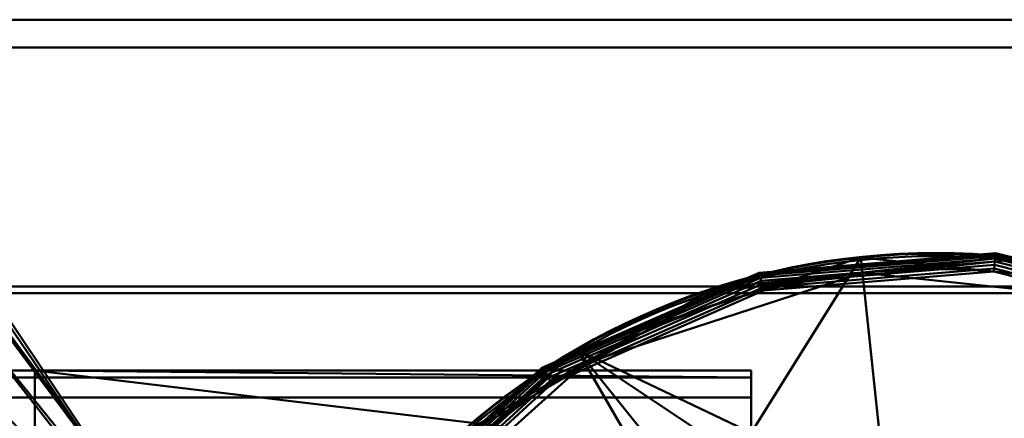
# Model space of a CAD drawing. Header units: millimetres. Extents: x -363 to 363, y -103 to 103.
# Tile 10 of 21: x -99 to 7, y 60 to 103. Entities that reach past the tile are written whole.
import ezdxf

# ---------------------------------------------------------------- set-up
doc = ezdxf.new("R2010")
doc.units = ezdxf.units.MM
doc.layers.add('1', color=7, linetype='CONTINUOUS', true_color=0xffffff)

msp = doc.modelspace()

# ---------------------------------------------------------------- linework, layer by layer
at = {"layer": '1', "color": 30, "linetype": 'Continuous', "lineweight": 50}
for p, q in [((-124, 103, -35.5), (124, 103, -35.5)), ((-123.39, 103, -37.5), (123.39, 103, -37.5)), ((-124, 100, -35.5), (124, 100, -35.5)), ((-122.62, 100, -36.1), (122.62, 100, -36.1)), ((-102.69, 74.12, -61.74), (102.69, 74.12, -61.74)), ((-103.55, 73.38, -58.43), (103.55, 73.38, -58.43)), ((-97.5, 65, 0.15), (-345.5, 65, 0.15)), ((-345.5, 65, 25.15), (-97.5, 65, 25.15)), ((-97.5, 65, 25.15), (-97.5, 65, 0.15)), ((-97.5, 65, 0.15), (-97.5, 55, 0.15)), ((-97.5, 65, 25.15), (-97.5, 55, 25.15)), ((-20, 65, 0.15), (-97.5, 65, 0.15)), ((-97.5, 65, 25.15), (-20, 65, 25.15)), ((-20, 58.54, 0.15), (-20, 65, 0.15)), ((-20, 65, 25.15), (-20, 58.54, 25.15))]:
    msp.add_line(p, q, dxfattribs=at)
for centre, radius in [((0, 0, 50.5), 77.73), ((0, 0, 50.95), 75.99)]:
    msp.add_circle(centre, radius, dxfattribs=at)
at = {"layer": '1', "color": 30, "linetype": 'Continuous', "lineweight": 50, "extrusion": (0, 0, -1)}
for centre, radius in [((0, 0, -49.09), 77.66), ((0, 0, -50.87), 77.4)]:
    msp.add_circle(centre, radius, dxfattribs=at)
at = {"layer": '1', "color": 30, "linetype": 'Continuous', "lineweight": 50, "extrusion": (1, 0, 0)}
for centre, start, end in [((55, 0.15, -20), 270, 360), ((55, 25.15, -20), 0, 71.0826)]:
    msp.add_arc(centre, 10, start, end, dxfattribs=at)
at = {"layer": '1', "color": 27, "linetype": 'Continuous', "lineweight": 50}
for points in [[(-124, 100, -35.5), (124, 100, -35.5), (124, 103, -35.5), (-124, 103, -35.5)], [(-124, 103, -35.5), (-74.4, 103, -35.5), (-74.4, 103, -37.5), (-123.39, 103, -37.5)], [(-102.69, 74.12, -61.74), (-123.39, 103, -37.5), (123.39, 103, -37.5), (102.69, 74.12, -61.74)], [(-24.8, 103, -35.5), (-24.8, 103, -37.5), (-74.4, 103, -37.5), (-74.4, 103, -35.5)], [(24.8, 103, -35.5), (24.8, 103, -37.5), (-24.8, 103, -37.5), (-24.8, 103, -35.5)], [(-122.62, 100, -36.1), (-74.4, 100, -36.1), (-74.4, 100, -35.5), (-124, 100, -35.5)], [(103.55, 73.38, -58.43), (122.62, 100, -36.1), (-122.62, 100, -36.1), (-103.55, 73.38, -58.43)], [(-74.4, 100, -35.5), (-74.4, 100, -36.1), (-24.8, 100, -36.1), (-24.8, 100, -35.5)], [(-24.8, 100, -35.5), (-24.8, 100, -36.1), (24.8, 100, -36.1), (24.8, 100, -35.5)], [(-38.83, 67.26, 49.09), (-8.12, 77.23, 49.09), (-20, 58.24, 34.61)], [(8.13, 77.31, 50.5), (-24.02, 73.93, 50.5), (-23.92, 73.61, 50.87), (8.09, 76.98, 50.87)], [(-20, 58.24, 34.61), (-8.12, 77.23, 49.09), (-4.47, 42.51, 17.65)], [(6.43, 77.63, 49.4), (-19.12, 75.51, 49.4), (-19.15, 75.6, 49.78), (6.44, 77.72, 49.78)], [(6.44, 77.72, 49.78), (-19.15, 75.6, 49.78), (-19.13, 75.55, 50.16), (6.44, 77.67, 50.16)], [(6.44, 77.67, 50.16), (-19.13, 75.55, 50.16), (-19.08, 75.35, 50.5), (6.42, 77.47, 50.5)], [(6.41, 77.39, 49.09), (-19.06, 75.28, 49.09), (-19.12, 75.51, 49.4), (6.43, 77.63, 49.4)], [(6.39, 77.13, 50.87), (-19, 75.03, 50.87), (-18.92, 74.73, 51.11), (6.37, 76.82, 51.11)], [(6.37, 76.82, 51.11), (-18.92, 74.73, 51.11), (-18.83, 74.36, 51.2), (6.33, 76.45, 51.2)], [(-8.12, 77.23, 49.09), (24, 73.86, 49.09), (13.21, 40.65, 17.65), (-4.47, 42.51, 17.65)], [(30.97, 70.59, 51.11), (6.37, 76.82, 51.11), (6.33, 76.45, 51.2), (30.81, 70.25, 51.2)], [(31.09, 70.88, 50.87), (6.39, 77.13, 50.87), (6.37, 76.82, 51.11), (30.97, 70.59, 51.11)], [(31.2, 71.12, 49.09), (6.41, 77.39, 49.09), (6.43, 77.63, 49.4), (31.29, 71.33, 49.4)], [(31.31, 71.37, 50.16), (6.44, 77.67, 50.16), (6.42, 77.47, 50.5), (31.23, 71.19, 50.5)], [(31.29, 71.33, 49.4), (6.43, 77.63, 49.4), (6.44, 77.72, 49.78), (31.33, 71.42, 49.78)], [(31.33, 71.42, 49.78), (6.44, 77.72, 49.78), (6.44, 77.67, 50.16), (31.31, 71.37, 50.16)], [(6.33, 76.45, 51.2), (-18.83, 74.36, 51.2), (-18.74, 73.99, 51.15), (6.3, 76.06, 51.15)], [(6.3, 76.06, 51.15), (-18.74, 73.99, 51.15), (-18.65, 73.66, 50.95), (6.27, 75.73, 50.95)], [(30.66, 69.89, 51.15), (6.3, 76.06, 51.15), (6.27, 75.73, 50.95), (30.52, 69.59, 50.95)], [(30.81, 70.25, 51.2), (6.33, 76.45, 51.2), (6.3, 76.06, 51.15), (30.66, 69.89, 51.15)], [(-19.12, 75.51, 49.4), (-42.6, 65.21, 49.4), (-42.66, 65.29, 49.78), (-19.15, 75.6, 49.78)], [(-19.15, 75.6, 49.78), (-42.66, 65.29, 49.78), (-42.63, 65.24, 50.16), (-19.13, 75.55, 50.16)], [(-19.13, 75.55, 50.16), (-42.63, 65.24, 50.16), (-42.52, 65.08, 50.5), (-19.08, 75.35, 50.5)], [(-19.06, 75.28, 49.09), (-42.48, 65.01, 49.09), (-42.6, 65.21, 49.4), (-19.12, 75.51, 49.4)], [(-19, 75.03, 50.87), (-42.33, 64.8, 50.87), (-42.16, 64.53, 51.11), (-18.92, 74.73, 51.11)], [(-18.92, 74.73, 51.11), (-42.16, 64.53, 51.11), (-41.96, 64.22, 51.2), (-18.83, 74.36, 51.2)], [(-20, 34.64, 18.54), (-4.18, 39.78, 18.54), (-7.94, 75.57, 50.95), (-37.99, 65.81, 50.95)], [(-4.18, 39.78, 18.54), (12.36, 38.04, 18.54), (23.48, 72.27, 50.95), (-7.94, 75.57, 50.95)], [(-106.8, 73.2, -61.49), (-103.15, 74.11, -61.73), (-74, 31.13, -50.22)], [(-103.15, 74.11, -61.73), (-102.69, 74.12, -61.74), (-74, 31.13, -50.22)], [(74, 31.13, -50.22), (-74, 31.13, -50.22), (-102.69, 74.12, -61.74), (102.69, 74.12, -61.74)], [(-24.02, 73.93, 50.5), (-52.01, 57.77, 50.5), (-51.79, 57.52, 50.87), (-23.92, 73.61, 50.87)], [(-18.83, 74.36, 51.2), (-41.96, 64.22, 51.2), (-41.74, 63.89, 51.15), (-18.74, 73.99, 51.15)], [(-18.74, 73.99, 51.15), (-41.74, 63.89, 51.15), (-41.56, 63.61, 50.95), (-18.65, 73.66, 50.95)], [(-74, 31.13, -50.22), (-110.66, 68.19, -60.15), (-109.22, 71.25, -60.97), (-106.8, 73.2, -61.49)], [(-106.42, 72.74, -58.26), (-108.12, 71.38, -57.9), (-109.12, 69.24, -57.32), (-68, 25.24, -45.53)], [(-68, 25.24, -45.53), (-103.87, 73.38, -58.43), (-106.42, 72.74, -58.26)], [(-68, 25.24, -45.53), (-103.55, 73.38, -58.43), (-103.87, 73.38, -58.43)], [(103.55, 73.38, -58.43), (-103.55, 73.38, -58.43), (-68, 25.24, -45.53), (68, 25.24, -45.53)], [(-74, 31.13, -50.22), (-74, 18, -46.7), (-122.14, 18, -46.7), (-110.66, 68.19, -60.15)], [(-109.12, 69.24, -57.32), (-120.76, 18.39, -43.7), (-68, 18.39, -43.7), (-68, 25.24, -45.53)], [(-62.83, 45.65, 49.09), (-38.83, 67.26, 49.09), (-21.37, 37.02, 17.65), (-34.58, 25.12, 17.65)], [(-21.37, 37.02, 17.65), (-38.83, 67.26, 49.09), (-29.01, 55, 35.15)], [(-20, 58.24, 34.61), (-23.76, 57.18, 34.91), (-38.83, 67.26, 49.09)], [(-23.76, 57.18, 34.91), (-29.01, 55, 35.15), (-38.83, 67.26, 49.09)], [(-42.6, 65.21, 49.4), (-61.47, 47.84, 49.4), (-61.54, 47.9, 49.78), (-42.66, 65.29, 49.78)], [(-42.66, 65.29, 49.78), (-61.54, 47.9, 49.78), (-61.5, 47.87, 50.16), (-42.63, 65.24, 50.16)], [(-42.63, 65.24, 50.16), (-61.5, 47.87, 50.16), (-61.34, 47.74, 50.5), (-42.52, 65.08, 50.5)], [(-32.36, 23.51, 18.54), (-20, 34.64, 18.54), (-37.99, 65.81, 50.95), (-61.47, 44.66, 50.95)], [(-42.48, 65.01, 49.09), (-61.28, 47.7, 49.09), (-61.47, 47.84, 49.4), (-42.6, 65.21, 49.4)], [(-42.33, 64.8, 50.87), (-61.08, 47.54, 50.87), (-60.83, 47.35, 51.11), (-42.16, 64.53, 51.11)], [(-42.16, 64.53, 51.11), (-60.83, 47.35, 51.11), (-60.53, 47.12, 51.2), (-41.96, 64.22, 51.2)], [(-41.96, 64.22, 51.2), (-60.53, 47.12, 51.2), (-60.23, 46.88, 51.15), (-41.74, 63.89, 51.15)], [(-41.74, 63.89, 51.15), (-60.23, 46.88, 51.15), (-59.96, 46.67, 50.95), (-41.56, 63.61, 50.95)]]:
    msp.add_3dface(points, dxfattribs=at)
at = {"layer": '1', "color": 253, "linetype": 'Continuous', "lineweight": 50}
for points in [[(-20, 64.24, -3.68), (-362.5, 64.24, -3.68), (-345.5, 65, 0.15), (-97.5, 65, 0.15)], [(-362.5, 64.24, 28.98), (-20, 64.24, 28.98), (-97.5, 65, 25.15), (-345.5, 65, 25.15)], [(-345.5, 65, 25.15), (-97.5, 65, 25.15), (-97.5, 65, 0.15), (-345.5, 65, 0.15)], [(-97.5, 65, 25.15), (-97.5, 55, 25.15), (-97.5, 37.23, 10.64), (-97.5, 55, 0.15)], [(-97.5, 55, 0.15), (-97.5, 65, 0.15), (-97.5, 65, 25.15)], [(-97.5, 65, 0.15), (-20, 65, 0.15), (-20, 64.24, -3.68)], [(-20, 64.24, 28.98), (-20, 65, 25.15), (-97.5, 65, 25.15)], [(-97.5, 65, 0.15), (-97.5, 55, 0.15), (-43.5, 55, 0.15), (-43.5, 58.54, 0.15)], [(-43.5, 58.54, 0.15), (-20, 58.54, 0.15), (-20, 65, 0.15), (-97.5, 65, 0.15)], [(-97.5, 65, 25.15), (-20, 65, 25.15), (-20, 58.54, 25.15), (-43.5, 58.54, 25.15)], [(-43.5, 58.54, 25.15), (-43.5, 55, 25.15), (-97.5, 55, 25.15), (-97.5, 65, 25.15)], [(-20, 64.24, -3.68), (-20, 65, 0.15), (-20, 58.54, 0.15)], [(-20, 58.54, 25.15), (-20, 65, 25.15), (-20, 64.16, 29.17), (-20, 61.77, 32.51)], [(-20, 62.07, -6.92), (-362.5, 62.07, -6.92), (-362.5, 64.24, -3.68), (-20, 64.24, -3.68)], [(-20, 64.24, 28.98), (-362.5, 64.24, 28.98), (-362.5, 62.07, 32.22), (-20, 62.07, 32.22)], [(-20, 58.83, -9.09), (-20, 62.07, -6.92), (-20, 64.24, -3.68), (-20, 58.54, 0.15)], [(-20, 58.83, -9.09), (-362.5, 58.83, -9.09), (-362.5, 62.07, -6.92), (-20, 62.07, -6.92)], [(-20, 62.07, 32.22), (-362.5, 62.07, 32.22), (-362.5, 58.83, 34.39), (-20, 58.83, 34.39)], [(-20, 61.77, 32.51), (-20, 58.24, 34.61), (-20, 55, 31.86), (-20, 58.54, 25.15)]]:
    msp.add_3dface(points, dxfattribs=at)

doc.saveas('drawing.dxf')
